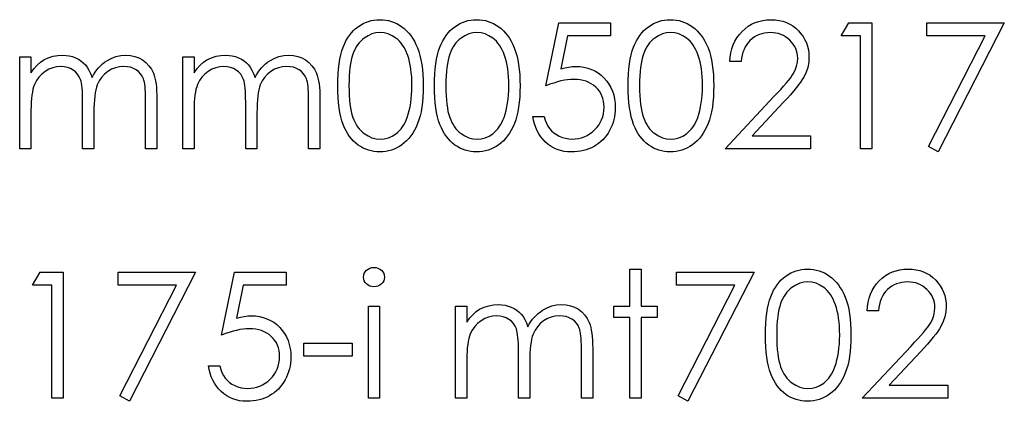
# Model space of a CAD drawing. Header units: inches. Extents: x -122 to 123, y -201 to 75.
# Tile 170 of 191: x -1.836 to -0.858, y 64.354 to 64.733. Entities that reach past the tile are written whole.
import ezdxf

# ---------------------------------------------------------------- set-up
doc = ezdxf.new("R2010")
doc.units = ezdxf.units.IN
doc.header["$MEASUREMENT"] = 0

msp = doc.modelspace()

# ---------------------------------------------------------------- linework, layer by layer
at = {"color": 7, "linetype": 'Continuous', "flags": 128}
for points in [[(-1.52008, 64.66686), (-1.52, 64.67287), (-1.51975, 64.67853), (-1.51933, 64.68386), (-1.51875, 64.68882), (-1.51802, 64.69343), (-1.5171, 64.69768), (-1.51602, 64.70159), (-1.51479, 64.70515), (-1.51342, 64.70843), (-1.51189, 64.71151), (-1.51021, 64.71436), (-1.50841, 64.71704), (-1.50648, 64.71949), (-1.50443, 64.72175), (-1.50222, 64.72378), (-1.49987, 64.72563), (-1.49742, 64.72726), (-1.49489, 64.72868), (-1.49231, 64.72989), (-1.48963, 64.73086), (-1.4869, 64.73164), (-1.48409, 64.73219), (-1.48124, 64.73251), (-1.47829, 64.73261), (-1.47829, 64.73261), (-1.47531, 64.73251), (-1.47238, 64.73219), (-1.46955, 64.73164), (-1.46677, 64.73086), (-1.46406, 64.72989), (-1.46143, 64.72868), (-1.45885, 64.72726), (-1.45637, 64.7256), (-1.454, 64.72375), (-1.45172, 64.72165), (-1.44959, 64.71934), (-1.44759, 64.71684), (-1.44571, 64.71409), (-1.44396, 64.71113), (-1.44235, 64.70795), (-1.44085, 64.70454), (-1.43952, 64.70089), (-1.43835, 64.69693), (-1.43737, 64.69268), (-1.43657, 64.68812), (-1.43594, 64.68326), (-1.43549, 64.67808), (-1.43524, 64.67262), (-1.43514, 64.66686), (-1.43514, 64.66686), (-1.43524, 64.66113), (-1.43549, 64.65569), (-1.43594, 64.65053), (-1.43654, 64.6457), (-1.43734, 64.64117), (-1.43832, 64.63694), (-1.43945, 64.63298), (-1.44077, 64.62935), (-1.44225, 64.62597), (-1.44385, 64.62281), (-1.44558, 64.61986), (-1.44746, 64.6171), (-1.44946, 64.61458), (-1.45162, 64.61227), (-1.4539, 64.61017), (-1.4563, 64.60829), (-1.4588, 64.60664), (-1.46138, 64.60519), (-1.46404, 64.60398), (-1.46674, 64.60298), (-1.46952, 64.60221), (-1.47238, 64.60166), (-1.47531, 64.6013), (-1.47829, 64.6012), (-1.47829, 64.6012), (-1.48124, 64.6013), (-1.48409, 64.60163), (-1.4869, 64.60218), (-1.4896, 64.60293), (-1.49226, 64.60388), (-1.49484, 64.60509), (-1.49734, 64.60649), (-1.49977, 64.60809), (-1.5021, 64.60992), (-1.5043, 64.61195), (-1.50635, 64.6142), (-1.50828, 64.61668), (-1.51009, 64.61933), (-1.51176, 64.62221), (-1.51332, 64.62532), (-1.51472, 64.62862), (-1.51597, 64.6322), (-1.51707, 64.63614), (-1.51797, 64.64042), (-1.51872, 64.64502), (-1.51933, 64.64996), (-1.51975, 64.65527), (-1.52, 64.6609), (-1.52008, 64.66686)], [(-1.42392, 64.66686), (-1.42385, 64.67287), (-1.4236, 64.67853), (-1.42317, 64.68386), (-1.4226, 64.68882), (-1.42187, 64.69343), (-1.42094, 64.69768), (-1.41987, 64.70159), (-1.41864, 64.70515), (-1.41726, 64.70843), (-1.41573, 64.71151), (-1.41406, 64.71436), (-1.41225, 64.71704), (-1.41033, 64.71949), (-1.40827, 64.72175), (-1.40607, 64.72378), (-1.40372, 64.72563), (-1.40126, 64.72726), (-1.39873, 64.72868), (-1.39615, 64.72989), (-1.39347, 64.73086), (-1.39074, 64.73164), (-1.38794, 64.73219), (-1.38509, 64.73251), (-1.38213, 64.73261), (-1.38213, 64.73261), (-1.37915, 64.73251), (-1.37622, 64.73219), (-1.37339, 64.73164), (-1.37061, 64.73086), (-1.36791, 64.72989), (-1.36528, 64.72868), (-1.3627, 64.72726), (-1.36022, 64.7256), (-1.35784, 64.72375), (-1.35556, 64.72165), (-1.35344, 64.71934), (-1.35143, 64.71684), (-1.34955, 64.71409), (-1.3478, 64.71113), (-1.3462, 64.70795), (-1.3447, 64.70454), (-1.34337, 64.70089), (-1.34219, 64.69693), (-1.34122, 64.69268), (-1.34041, 64.68812), (-1.33979, 64.68326), (-1.33934, 64.67808), (-1.33909, 64.67262), (-1.33899, 64.66686), (-1.33899, 64.66686), (-1.33909, 64.66113), (-1.33934, 64.65569), (-1.33979, 64.65053), (-1.34039, 64.6457), (-1.34119, 64.64117), (-1.34217, 64.63694), (-1.34329, 64.63298), (-1.34462, 64.62935), (-1.3461, 64.62597), (-1.3477, 64.62281), (-1.34943, 64.61986), (-1.35131, 64.6171), (-1.35331, 64.61458), (-1.35546, 64.61227), (-1.35774, 64.61017), (-1.36015, 64.60829), (-1.36265, 64.60664), (-1.36523, 64.60519), (-1.36788, 64.60398), (-1.37059, 64.60298), (-1.37337, 64.60221), (-1.37622, 64.60166), (-1.37915, 64.6013), (-1.38213, 64.6012), (-1.38213, 64.6012), (-1.38509, 64.6013), (-1.38794, 64.60163), (-1.39074, 64.60218), (-1.39345, 64.60293), (-1.3961, 64.60388), (-1.39868, 64.60509), (-1.40119, 64.60649), (-1.40362, 64.60809), (-1.40594, 64.60992), (-1.40815, 64.61195), (-1.4102, 64.6142), (-1.41213, 64.61668), (-1.41393, 64.61933), (-1.41561, 64.62221), (-1.41716, 64.62532), (-1.41856, 64.62862), (-1.41982, 64.6322), (-1.42092, 64.63614), (-1.42182, 64.64042), (-1.42257, 64.64502), (-1.42317, 64.64996), (-1.4236, 64.65527), (-1.42385, 64.6609), (-1.42392, 64.66686)], [(-1.24925, 64.72941), (-1.24924, 64.71659), (-1.24924, 64.71659), (-1.29176, 64.71659), (-1.29176, 64.71659), (-1.2985, 64.68371), (-1.2985, 64.68371), (-1.29452, 64.68476), (-1.29073, 64.68554), (-1.28715, 64.68599), (-1.28377, 64.68614), (-1.28377, 64.68614), (-1.27959, 64.68597), (-1.27559, 64.68541), (-1.27178, 64.68451), (-1.26815, 64.68326), (-1.26472, 64.68166), (-1.26149, 64.67968), (-1.25843, 64.67735), (-1.25555, 64.67465), (-1.25295, 64.67167), (-1.2507, 64.66851), (-1.24877, 64.66513), (-1.24722, 64.66158), (-1.24599, 64.6578), (-1.24514, 64.65381), (-1.24461, 64.64963), (-1.24444, 64.64525), (-1.24444, 64.64525), (-1.24454, 64.6422), (-1.24479, 64.63919), (-1.24524, 64.63626), (-1.24586, 64.63338), (-1.24666, 64.63058), (-1.24764, 64.62785), (-1.24882, 64.62517), (-1.25014, 64.62254), (-1.25162, 64.62003), (-1.25325, 64.61768), (-1.25498, 64.61548), (-1.25683, 64.61342), (-1.25883, 64.61152), (-1.26096, 64.60977), (-1.26319, 64.60817), (-1.26557, 64.60671), (-1.26805, 64.60541), (-1.27063, 64.60431), (-1.27328, 64.60336), (-1.27604, 64.60258), (-1.27889, 64.60198), (-1.28185, 64.60156), (-1.2849, 64.60128), (-1.28803, 64.6012), (-1.28803, 64.6012), (-1.29176, 64.60135), (-1.29534, 64.60183), (-1.29877, 64.60258), (-1.30205, 64.60366), (-1.30518, 64.60504), (-1.30816, 64.60674), (-1.31102, 64.60872), (-1.3137, 64.61102), (-1.31618, 64.61357), (-1.31838, 64.6163), (-1.32033, 64.61921), (-1.32204, 64.62231), (-1.32346, 64.62557), (-1.32461, 64.62902), (-1.32552, 64.63265), (-1.32617, 64.63646), (-1.32617, 64.63646), (-1.31495, 64.63646), (-1.31495, 64.63646), (-1.31405, 64.63291), (-1.3129, 64.62973), (-1.31147, 64.62687), (-1.30979, 64.62437), (-1.30781, 64.62216), (-1.30553, 64.62018), (-1.30295, 64.61841), (-1.30007, 64.61688), (-1.29702, 64.61563), (-1.29386, 64.61475), (-1.29066, 64.6142), (-1.28738, 64.61402), (-1.28738, 64.61402), (-1.28417, 64.61418), (-1.28109, 64.6146), (-1.27811, 64.6153), (-1.27526, 64.6163), (-1.27253, 64.61756), (-1.2699, 64.61913), (-1.2674, 64.62096), (-1.26499, 64.62309), (-1.26282, 64.62542), (-1.26091, 64.6279), (-1.25931, 64.63053), (-1.25798, 64.63328), (-1.25696, 64.63619), (-1.25623, 64.63922), (-1.2558, 64.6424), (-1.25565, 64.64573), (-1.25565, 64.64573), (-1.25578, 64.64873), (-1.25615, 64.65159), (-1.25681, 64.65429), (-1.25771, 64.65684), (-1.25886, 64.65927), (-1.26026, 64.66155), (-1.26194, 64.66368), (-1.26387, 64.66566), (-1.266, 64.66746), (-1.26832, 64.66901), (-1.2708, 64.67032), (-1.27346, 64.67142), (-1.27629, 64.67224), (-1.27929, 64.67284), (-1.28245, 64.67319), (-1.2858, 64.67332), (-1.2858, 64.67332), (-1.28871, 64.67322), (-1.29179, 64.67292), (-1.29499, 64.67242), (-1.29837, 64.67172), (-1.30188, 64.67082), (-1.30556, 64.66971), (-1.30936, 64.66841), (-1.31335, 64.66691), (-1.31335, 64.66691), (-1.30053, 64.72941), (-1.30053, 64.72941), (-1.24924, 64.72941)], [(-1.23162, 64.66686), (-1.23154, 64.67287), (-1.23129, 64.67853), (-1.23086, 64.68386), (-1.23029, 64.68882), (-1.22956, 64.69343), (-1.22864, 64.69768), (-1.22756, 64.70159), (-1.22633, 64.70515), (-1.22495, 64.70843), (-1.22343, 64.71151), (-1.22175, 64.71436), (-1.21995, 64.71704), (-1.21802, 64.71949), (-1.21597, 64.72175), (-1.21376, 64.72378), (-1.21141, 64.72563), (-1.20895, 64.72726), (-1.20643, 64.72868), (-1.20385, 64.72989), (-1.20117, 64.73086), (-1.19844, 64.73164), (-1.19563, 64.73219), (-1.19278, 64.73251), (-1.18982, 64.73261), (-1.18982, 64.73261), (-1.18684, 64.73251), (-1.18391, 64.73219), (-1.18108, 64.73164), (-1.17831, 64.73086), (-1.1756, 64.72989), (-1.17297, 64.72868), (-1.17039, 64.72726), (-1.16791, 64.7256), (-1.16553, 64.72375), (-1.16326, 64.72165), (-1.16113, 64.71934), (-1.15912, 64.71684), (-1.15725, 64.71409), (-1.15549, 64.71113), (-1.15389, 64.70795), (-1.15239, 64.70454), (-1.15106, 64.70089), (-1.14988, 64.69693), (-1.14891, 64.69268), (-1.14811, 64.68812), (-1.14748, 64.68326), (-1.14703, 64.67808), (-1.14678, 64.67262), (-1.14668, 64.66686), (-1.14668, 64.66686), (-1.14678, 64.66113), (-1.14703, 64.65569), (-1.14748, 64.65053), (-1.14808, 64.6457), (-1.14888, 64.64117), (-1.14986, 64.63694), (-1.15099, 64.63298), (-1.15231, 64.62935), (-1.15379, 64.62597), (-1.15539, 64.62281), (-1.15712, 64.61986), (-1.159, 64.6171), (-1.161, 64.61458), (-1.16316, 64.61227), (-1.16543, 64.61017), (-1.16784, 64.60829), (-1.17034, 64.60664), (-1.17292, 64.60519), (-1.17558, 64.60398), (-1.17828, 64.60298), (-1.18106, 64.60221), (-1.18391, 64.60166), (-1.18684, 64.6013), (-1.18982, 64.6012), (-1.18982, 64.6012), (-1.19278, 64.6013), (-1.19563, 64.60163), (-1.19844, 64.60218), (-1.20114, 64.60293), (-1.2038, 64.60388), (-1.20637, 64.60509), (-1.20888, 64.60649), (-1.21131, 64.60809), (-1.21364, 64.60992), (-1.21584, 64.61195), (-1.21789, 64.6142), (-1.21982, 64.61668), (-1.22162, 64.61933), (-1.2233, 64.62221), (-1.22485, 64.62532), (-1.22626, 64.62862), (-1.22751, 64.6322), (-1.22861, 64.63614), (-1.22951, 64.64042), (-1.23026, 64.64502), (-1.23086, 64.64996), (-1.23129, 64.65527), (-1.23154, 64.6609), (-1.23162, 64.66686)], [(-1.11944, 64.69095), (-1.13065, 64.69095), (-1.13065, 64.69095), (-1.13035, 64.69541), (-1.1297, 64.69966), (-1.12873, 64.70369), (-1.12737, 64.70755), (-1.1257, 64.71118), (-1.12367, 64.71464), (-1.12129, 64.71787), (-1.11856, 64.7209), (-1.11558, 64.72365), (-1.1124, 64.72603), (-1.10907, 64.72803), (-1.10559, 64.72969), (-1.10191, 64.73096), (-1.09808, 64.73189), (-1.09407, 64.73244), (-1.08989, 64.73261), (-1.08989, 64.73261), (-1.08578, 64.73244), (-1.08185, 64.73191), (-1.07814, 64.73106), (-1.07461, 64.72986), (-1.07131, 64.72828), (-1.0682, 64.72638), (-1.06527, 64.72415), (-1.06257, 64.72155), (-1.06012, 64.71872), (-1.05801, 64.71576), (-1.05621, 64.71268), (-1.05473, 64.7095), (-1.05361, 64.70617), (-1.05278, 64.70272), (-1.0523, 64.69916), (-1.05213, 64.69546), (-1.05213, 64.69546), (-1.05245, 64.69025), (-1.05343, 64.68521), (-1.05503, 64.68036), (-1.05731, 64.67565), (-1.05876, 64.67324), (-1.06052, 64.67062), (-1.06257, 64.66779), (-1.06492, 64.66478), (-1.0676, 64.66153), (-1.07056, 64.6581), (-1.07384, 64.65446), (-1.07742, 64.65061), (-1.07742, 64.65061), (-1.10869, 64.61723), (-1.10869, 64.61723), (-1.05053, 64.61723), (-1.05053, 64.61723), (-1.05053, 64.60441), (-1.05053, 64.60441), (-1.13546, 64.60441), (-1.13546, 64.60441), (-1.08698, 64.65614), (-1.08698, 64.65614), (-1.08345, 64.65985), (-1.08025, 64.6633), (-1.07737, 64.66651), (-1.07481, 64.66946), (-1.07259, 64.67219), (-1.07066, 64.67465), (-1.06908, 64.67688), (-1.0678, 64.67885), (-1.06585, 64.68261), (-1.06445, 64.68647), (-1.06362, 64.6904), (-1.06335, 64.69445), (-1.06335, 64.69445), (-1.06347, 64.69701), (-1.06385, 64.69946), (-1.06445, 64.70182), (-1.0653, 64.70409), (-1.06643, 64.7063), (-1.06778, 64.70838), (-1.06936, 64.71038), (-1.07121, 64.71231), (-1.07324, 64.71406), (-1.07537, 64.71559), (-1.07759, 64.71686), (-1.07995, 64.71792), (-1.08243, 64.71874), (-1.08498, 64.71932), (-1.08766, 64.71967), (-1.09046, 64.71979), (-1.09046, 64.71979), (-1.09339, 64.71967), (-1.0962, 64.71932), (-1.09888, 64.71872), (-1.10143, 64.71789), (-1.10386, 64.71684), (-1.10616, 64.71554), (-1.10834, 64.71398), (-1.1104, 64.71221), (-1.11227, 64.71023), (-1.11393, 64.70805), (-1.11538, 64.70567), (-1.11663, 64.70312), (-1.11766, 64.70036), (-1.11846, 64.69741), (-1.11906, 64.69428), (-1.11944, 64.69095)], [(-1.01274, 64.72941), (-0.98963, 64.72941), (-0.98963, 64.72941), (-0.98963, 64.60441), (-0.98963, 64.60441), (-1.00085, 64.60441), (-1.00085, 64.60441), (-1.00085, 64.71659), (-1.00085, 64.71659), (-1.02008, 64.71659), (-1.02008, 64.71659), (-1.01274, 64.72941)], [(-0.93514, 64.72941), (-0.85822, 64.72941), (-0.85822, 64.72941), (-0.92392, 64.6012), (-0.92392, 64.6012), (-0.93361, 64.60654), (-0.93361, 64.60654), (-0.8772, 64.71659), (-0.8772, 64.71659), (-0.93514, 64.71659), (-0.93514, 64.71659), (-0.93514, 64.72941)], [(-1.50886, 64.66691), (-1.50881, 64.6619), (-1.50861, 64.65719), (-1.50831, 64.65279), (-1.50791, 64.64873), (-1.50736, 64.64497), (-1.50671, 64.64152), (-1.50593, 64.63839), (-1.50503, 64.63558), (-1.504, 64.63301), (-1.50287, 64.6306), (-1.50165, 64.62835), (-1.5003, 64.62627), (-1.49882, 64.62434), (-1.49724, 64.62256), (-1.49554, 64.62096), (-1.49373, 64.61951), (-1.48993, 64.6171), (-1.48602, 64.6154), (-1.48202, 64.61438), (-1.47791, 64.61402), (-1.47791, 64.61402), (-1.47378, 64.61435), (-1.46977, 64.61538), (-1.46592, 64.61703), (-1.46218, 64.61938), (-1.46041, 64.62081), (-1.45875, 64.62239), (-1.4572, 64.62417), (-1.45575, 64.62609), (-1.45442, 64.62817), (-1.45319, 64.63045), (-1.45209, 64.63288), (-1.45109, 64.63548), (-1.45109, 64.63548), (-1.44999, 64.63884), (-1.44901, 64.64235), (-1.44821, 64.64603), (-1.44754, 64.64986), (-1.44704, 64.65386), (-1.44666, 64.65805), (-1.44643, 64.6624), (-1.44636, 64.66691), (-1.44636, 64.66691), (-1.44643, 64.67142), (-1.44661, 64.67572), (-1.44696, 64.67981), (-1.44741, 64.68369), (-1.44801, 64.68737), (-1.44871, 64.69082), (-1.44959, 64.69408), (-1.45057, 64.69713), (-1.45167, 64.69999), (-1.45287, 64.70262), (-1.45417, 64.70507), (-1.45557, 64.70732), (-1.45708, 64.70938), (-1.4587, 64.71123), (-1.46041, 64.71288), (-1.46221, 64.71434), (-1.46599, 64.71671), (-1.46985, 64.71844), (-1.47383, 64.71944), (-1.47791, 64.71979), (-1.47791, 64.71979), (-1.48204, 64.71944), (-1.48607, 64.71844), (-1.48995, 64.71671), (-1.49373, 64.71434), (-1.49554, 64.71291), (-1.49722, 64.71131), (-1.49879, 64.70953), (-1.50025, 64.7076), (-1.5016, 64.70552), (-1.50285, 64.70327), (-1.50398, 64.70086), (-1.505, 64.69828), (-1.5059, 64.69548), (-1.50668, 64.69235), (-1.50736, 64.68892), (-1.50788, 64.68514), (-1.50831, 64.68106), (-1.50861, 64.67668), (-1.50881, 64.67194), (-1.50886, 64.66691)], [(-1.41271, 64.66691), (-1.41266, 64.6619), (-1.41245, 64.65719), (-1.41215, 64.65279), (-1.41175, 64.64873), (-1.4112, 64.64497), (-1.41055, 64.64152), (-1.40978, 64.63839), (-1.40887, 64.63558), (-1.40785, 64.63301), (-1.40672, 64.6306), (-1.40549, 64.62835), (-1.40414, 64.62627), (-1.40266, 64.62434), (-1.40109, 64.62256), (-1.39938, 64.62096), (-1.39758, 64.61951), (-1.39377, 64.6171), (-1.38987, 64.6154), (-1.38586, 64.61438), (-1.38176, 64.61402), (-1.38176, 64.61402), (-1.37762, 64.61435), (-1.37362, 64.61538), (-1.36976, 64.61703), (-1.36603, 64.61938), (-1.36425, 64.62081), (-1.3626, 64.62239), (-1.36105, 64.62417), (-1.3596, 64.62609), (-1.35827, 64.62817), (-1.35704, 64.63045), (-1.35594, 64.63288), (-1.35494, 64.63548), (-1.35494, 64.63548), (-1.35384, 64.63884), (-1.35286, 64.64235), (-1.35206, 64.64603), (-1.35138, 64.64986), (-1.35088, 64.65386), (-1.35051, 64.65805), (-1.35028, 64.6624), (-1.35021, 64.66691), (-1.35021, 64.66691), (-1.35028, 64.67142), (-1.35046, 64.67572), (-1.35081, 64.67981), (-1.35126, 64.68369), (-1.35186, 64.68737), (-1.35256, 64.69082), (-1.35344, 64.69408), (-1.35441, 64.69713), (-1.35551, 64.69999), (-1.35672, 64.70262), (-1.35802, 64.70507), (-1.35942, 64.70732), (-1.36092, 64.70938), (-1.36255, 64.71123), (-1.36425, 64.71288), (-1.36606, 64.71434), (-1.36984, 64.71671), (-1.37369, 64.71844), (-1.37767, 64.71944), (-1.38176, 64.71979), (-1.38176, 64.71979), (-1.38589, 64.71944), (-1.38992, 64.71844), (-1.3938, 64.71671), (-1.39758, 64.71434), (-1.39938, 64.71291), (-1.40106, 64.71131), (-1.40264, 64.70953), (-1.40409, 64.7076), (-1.40544, 64.70552), (-1.4067, 64.70327), (-1.40782, 64.70086), (-1.40885, 64.69828), (-1.40975, 64.69548), (-1.41053, 64.69235), (-1.4112, 64.68892), (-1.41173, 64.68514), (-1.41215, 64.68106), (-1.41245, 64.67668), (-1.41266, 64.67194), (-1.41271, 64.66691)], [(-1.2204, 64.66691), (-1.22035, 64.6619), (-1.22015, 64.65719), (-1.21985, 64.65279), (-1.21945, 64.64873), (-1.21889, 64.64497), (-1.21824, 64.64152), (-1.21747, 64.63839), (-1.21657, 64.63558), (-1.21554, 64.63301), (-1.21441, 64.6306), (-1.21319, 64.62835), (-1.21183, 64.62627), (-1.21036, 64.62434), (-1.20878, 64.62256), (-1.20708, 64.62096), (-1.20527, 64.61951), (-1.20147, 64.6171), (-1.19756, 64.6154), (-1.19355, 64.61438), (-1.18945, 64.61402), (-1.18945, 64.61402), (-1.18532, 64.61435), (-1.18131, 64.61538), (-1.17745, 64.61703), (-1.17372, 64.61938), (-1.17194, 64.62081), (-1.17029, 64.62239), (-1.16874, 64.62417), (-1.16729, 64.62609), (-1.16596, 64.62817), (-1.16473, 64.63045), (-1.16363, 64.63288), (-1.16263, 64.63548), (-1.16263, 64.63548), (-1.16153, 64.63884), (-1.16055, 64.64235), (-1.15975, 64.64603), (-1.15907, 64.64986), (-1.15857, 64.65386), (-1.1582, 64.65805), (-1.15797, 64.6624), (-1.1579, 64.66691), (-1.1579, 64.66691), (-1.15797, 64.67142), (-1.15815, 64.67572), (-1.1585, 64.67981), (-1.15895, 64.68369), (-1.15955, 64.68737), (-1.16025, 64.69082), (-1.16113, 64.69408), (-1.1621, 64.69713), (-1.16321, 64.69999), (-1.16441, 64.70262), (-1.16571, 64.70507), (-1.16711, 64.70732), (-1.16861, 64.70938), (-1.17024, 64.71123), (-1.17194, 64.71288), (-1.17375, 64.71434), (-1.17753, 64.71671), (-1.18138, 64.71844), (-1.18537, 64.71944), (-1.18945, 64.71979), (-1.18945, 64.71979), (-1.19358, 64.71944), (-1.19761, 64.71844), (-1.20149, 64.71671), (-1.20527, 64.71434), (-1.20708, 64.71291), (-1.20875, 64.71131), (-1.21033, 64.70953), (-1.21178, 64.7076), (-1.21314, 64.70552), (-1.21439, 64.70327), (-1.21551, 64.70086), (-1.21654, 64.69828), (-1.21744, 64.69548), (-1.21822, 64.69235), (-1.21889, 64.68892), (-1.21942, 64.68514), (-1.21985, 64.68106), (-1.22015, 64.67668), (-1.22035, 64.67194), (-1.2204, 64.66691)], [(-1.83578, 64.69576), (-1.82456, 64.69576), (-1.82456, 64.69576), (-1.82456, 64.67988), (-1.82456, 64.67988), (-1.82146, 64.68399), (-1.8183, 64.68749), (-1.81512, 64.6904), (-1.81189, 64.69273), (-1.81189, 64.69273), (-1.80736, 64.69475), (-1.8027, 64.69621), (-1.79795, 64.69706), (-1.79306, 64.69736), (-1.79306, 64.69736), (-1.78976, 64.69718), (-1.78655, 64.69671), (-1.78342, 64.69588), (-1.78039, 64.69473), (-1.77751, 64.6933), (-1.77493, 64.69167), (-1.77261, 64.68982), (-1.77058, 64.68774), (-1.76875, 64.68534), (-1.76702, 64.68246), (-1.76544, 64.67913), (-1.76399, 64.6753), (-1.76399, 64.6753), (-1.76249, 64.67793), (-1.76089, 64.68038), (-1.75918, 64.68268), (-1.75741, 64.68481), (-1.75553, 64.68679), (-1.75358, 64.68859), (-1.75152, 64.69025), (-1.74937, 64.69172), (-1.74491, 64.69418), (-1.74025, 64.69596), (-1.73547, 64.69701), (-1.73049, 64.69736), (-1.73049, 64.69736), (-1.72591, 64.69706), (-1.7216, 64.69618), (-1.71757, 64.69468), (-1.71381, 64.6926), (-1.71043, 64.69), (-1.7075, 64.68692), (-1.70505, 64.68339), (-1.70307, 64.67935), (-1.70224, 64.6771), (-1.70154, 64.67457), (-1.70094, 64.67179), (-1.70044, 64.66874), (-1.70006, 64.66543), (-1.69979, 64.66185), (-1.69961, 64.658), (-1.69956, 64.65389), (-1.69956, 64.65389), (-1.69956, 64.60441), (-1.69956, 64.60441), (-1.71078, 64.60441), (-1.71078, 64.60441), (-1.71078, 64.65394), (-1.71078, 64.65394), (-1.71081, 64.65744), (-1.71091, 64.66067), (-1.71108, 64.6636), (-1.71131, 64.66626), (-1.71161, 64.66861), (-1.71198, 64.67069), (-1.71241, 64.67249), (-1.71291, 64.674), (-1.71416, 64.6766), (-1.71579, 64.67895), (-1.71779, 64.68101), (-1.72017, 64.68281), (-1.72285, 64.68426), (-1.72581, 64.68531), (-1.72899, 64.68594), (-1.73244, 64.68614), (-1.73244, 64.68614), (-1.73667, 64.68584), (-1.7407, 64.68489), (-1.74459, 64.68334), (-1.74827, 64.68113), (-1.75162, 64.67843), (-1.75448, 64.6753), (-1.75686, 64.67174), (-1.75876, 64.66779), (-1.75954, 64.66553), (-1.76021, 64.66293), (-1.76076, 64.65997), (-1.76124, 64.65667), (-1.76159, 64.65301), (-1.76186, 64.64901), (-1.76201, 64.64465), (-1.76206, 64.63994), (-1.76206, 64.63994), (-1.76206, 64.60441), (-1.76206, 64.60441), (-1.77328, 64.60441), (-1.77328, 64.60441), (-1.77328, 64.65086), (-1.77328, 64.65086), (-1.77331, 64.65479), (-1.77341, 64.65842), (-1.77358, 64.6617), (-1.77381, 64.66466), (-1.77411, 64.66729), (-1.77446, 64.66956), (-1.77488, 64.67154), (-1.77539, 64.67317), (-1.77661, 64.67597), (-1.77824, 64.67848), (-1.78027, 64.68068), (-1.78267, 64.68258), (-1.78538, 64.68414), (-1.78836, 64.68526), (-1.79156, 64.68592), (-1.79502, 64.68614), (-1.79502, 64.68614), (-1.79907, 64.68584), (-1.803, 64.68491), (-1.80681, 64.68339), (-1.81047, 64.68126), (-1.81382, 64.6786), (-1.81673, 64.67552), (-1.81916, 64.67204), (-1.82111, 64.66811), (-1.82191, 64.66591), (-1.82261, 64.66345), (-1.82321, 64.6607), (-1.82369, 64.65767), (-1.82409, 64.65439), (-1.82434, 64.65081), (-1.82451, 64.64698), (-1.82456, 64.64285), (-1.82456, 64.64285), (-1.82456, 64.60441), (-1.82456, 64.60441), (-1.83578, 64.60441), (-1.83578, 64.60441), (-1.83578, 64.69576)], [(-1.67392, 64.69576), (-1.66271, 64.69576), (-1.66271, 64.69576), (-1.66271, 64.67988), (-1.66271, 64.67988), (-1.6596, 64.68399), (-1.65645, 64.68749), (-1.65326, 64.6904), (-1.65003, 64.69273), (-1.65003, 64.69273), (-1.6455, 64.69475), (-1.64085, 64.69621), (-1.63609, 64.69706), (-1.6312, 64.69736), (-1.6312, 64.69736), (-1.6279, 64.69718), (-1.62469, 64.69671), (-1.62156, 64.69588), (-1.61853, 64.69473), (-1.61565, 64.6933), (-1.61308, 64.69167), (-1.61075, 64.68982), (-1.60872, 64.68774), (-1.60689, 64.68534), (-1.60516, 64.68246), (-1.60359, 64.67913), (-1.60213, 64.6753), (-1.60213, 64.6753), (-1.60063, 64.67793), (-1.59903, 64.68038), (-1.59733, 64.68268), (-1.59555, 64.68481), (-1.59367, 64.68679), (-1.59172, 64.68859), (-1.58966, 64.69025), (-1.58751, 64.69172), (-1.58305, 64.69418), (-1.5784, 64.69596), (-1.57361, 64.69701), (-1.56863, 64.69736), (-1.56863, 64.69736), (-1.56405, 64.69706), (-1.55974, 64.69618), (-1.55571, 64.69468), (-1.55195, 64.6926), (-1.54857, 64.69), (-1.54564, 64.68692), (-1.54319, 64.68339), (-1.54121, 64.67935), (-1.54038, 64.6771), (-1.53968, 64.67457), (-1.53908, 64.67179), (-1.53858, 64.66874), (-1.53821, 64.66543), (-1.53793, 64.66185), (-1.53776, 64.658), (-1.53771, 64.65389), (-1.53771, 64.65389), (-1.53771, 64.60441), (-1.53771, 64.60441), (-1.54892, 64.60441), (-1.54892, 64.60441), (-1.54892, 64.65394), (-1.54892, 64.65394), (-1.54895, 64.65744), (-1.54905, 64.66067), (-1.54922, 64.6636), (-1.54945, 64.66626), (-1.54975, 64.66861), (-1.55012, 64.67069), (-1.55055, 64.67249), (-1.55105, 64.674), (-1.5523, 64.6766), (-1.55393, 64.67895), (-1.55593, 64.68101), (-1.55831, 64.68281), (-1.56099, 64.68426), (-1.56395, 64.68531), (-1.56713, 64.68594), (-1.57058, 64.68614), (-1.57058, 64.68614), (-1.57481, 64.68584), (-1.57885, 64.68489), (-1.58273, 64.68334), (-1.58641, 64.68113), (-1.58976, 64.67843), (-1.59262, 64.6753), (-1.595, 64.67174), (-1.5969, 64.66779), (-1.59768, 64.66553), (-1.59835, 64.66293), (-1.5989, 64.65997), (-1.59938, 64.65667), (-1.59973, 64.65301), (-1.6, 64.64901), (-1.60016, 64.64465), (-1.60021, 64.63994), (-1.60021, 64.63994), (-1.60021, 64.60441), (-1.60021, 64.60441), (-1.61142, 64.60441), (-1.61142, 64.60441), (-1.61142, 64.65086), (-1.61142, 64.65086), (-1.61145, 64.65479), (-1.61155, 64.65842), (-1.61172, 64.6617), (-1.61195, 64.66466), (-1.61225, 64.66729), (-1.6126, 64.66956), (-1.61303, 64.67154), (-1.61353, 64.67317), (-1.61475, 64.67597), (-1.61638, 64.67848), (-1.61841, 64.68068), (-1.62081, 64.68258), (-1.62352, 64.68414), (-1.6265, 64.68526), (-1.6297, 64.68592), (-1.63316, 64.68614), (-1.63316, 64.68614), (-1.63721, 64.68584), (-1.64115, 64.68491), (-1.64495, 64.68339), (-1.64861, 64.68126), (-1.65196, 64.6786), (-1.65487, 64.67552), (-1.6573, 64.67204), (-1.65925, 64.66811), (-1.66005, 64.66591), (-1.66075, 64.66345), (-1.66135, 64.6607), (-1.66183, 64.65767), (-1.66223, 64.65439), (-1.66248, 64.65081), (-1.66266, 64.64698), (-1.66271, 64.64285), (-1.66271, 64.64285), (-1.66271, 64.60441), (-1.66271, 64.60441), (-1.67392, 64.60441), (-1.67392, 64.60441), (-1.67392, 64.69576)], [(-1.81563, 64.48171), (-1.79251, 64.48171), (-1.79251, 64.48171), (-1.79251, 64.35671), (-1.79251, 64.35671), (-1.80373, 64.35671), (-1.80373, 64.35671), (-1.80373, 64.46889), (-1.80373, 64.46889), (-1.82296, 64.46889), (-1.82296, 64.46889), (-1.81562, 64.48171)], [(-1.73803, 64.48171), (-1.6611, 64.48171), (-1.6611, 64.48171), (-1.72681, 64.3535), (-1.72681, 64.3535), (-1.7365, 64.35883), (-1.7365, 64.35883), (-1.68008, 64.46889), (-1.68008, 64.46889), (-1.73803, 64.46889), (-1.73803, 64.46889), (-1.73803, 64.48171)], [(-1.57136, 64.48171), (-1.57136, 64.46889), (-1.57136, 64.46889), (-1.61388, 64.46889), (-1.61388, 64.46889), (-1.62061, 64.43601), (-1.62061, 64.43601), (-1.61663, 64.43706), (-1.61285, 64.43784), (-1.60927, 64.43829), (-1.60589, 64.43844), (-1.60589, 64.43844), (-1.60171, 64.43826), (-1.5977, 64.43771), (-1.59389, 64.43681), (-1.59026, 64.43556), (-1.58683, 64.43395), (-1.5836, 64.43198), (-1.58055, 64.42965), (-1.57767, 64.42694), (-1.57506, 64.42396), (-1.57281, 64.42081), (-1.57088, 64.41743), (-1.56933, 64.41387), (-1.5681, 64.41009), (-1.56725, 64.40611), (-1.56673, 64.40193), (-1.56655, 64.39755), (-1.56655, 64.39755), (-1.56665, 64.39449), (-1.5669, 64.39149), (-1.56735, 64.38856), (-1.56798, 64.38568), (-1.56878, 64.38287), (-1.56976, 64.38014), (-1.57093, 64.37746), (-1.57226, 64.37484), (-1.57374, 64.37233), (-1.57537, 64.36998), (-1.57709, 64.36777), (-1.57895, 64.36572), (-1.58095, 64.36382), (-1.58308, 64.36206), (-1.58531, 64.36046), (-1.58769, 64.35901), (-1.59016, 64.35771), (-1.59274, 64.35661), (-1.5954, 64.35565), (-1.59815, 64.35488), (-1.60101, 64.35428), (-1.60396, 64.35385), (-1.60702, 64.35358), (-1.61015, 64.3535), (-1.61015, 64.3535), (-1.61388, 64.35365), (-1.61746, 64.35413), (-1.62089, 64.35488), (-1.62417, 64.35595), (-1.6273, 64.35733), (-1.63028, 64.35903), (-1.63313, 64.36101), (-1.63581, 64.36332), (-1.63829, 64.36587), (-1.64049, 64.3686), (-1.64245, 64.3715), (-1.64415, 64.37461), (-1.64558, 64.37787), (-1.64673, 64.38132), (-1.64763, 64.38495), (-1.64828, 64.38876), (-1.64828, 64.38876), (-1.63706, 64.38876), (-1.63706, 64.38876), (-1.63616, 64.3852), (-1.63501, 64.38202), (-1.63358, 64.37917), (-1.63191, 64.37666), (-1.62993, 64.37446), (-1.62765, 64.37248), (-1.62507, 64.3707), (-1.62219, 64.36918), (-1.61914, 64.36792), (-1.61598, 64.36705), (-1.61278, 64.3665), (-1.60949, 64.36632), (-1.60949, 64.36632), (-1.60629, 64.36647), (-1.60321, 64.3669), (-1.60023, 64.3676), (-1.59738, 64.3686), (-1.59465, 64.36985), (-1.59202, 64.37143), (-1.58951, 64.37326), (-1.58711, 64.37539), (-1.58493, 64.37771), (-1.58303, 64.38019), (-1.58143, 64.38282), (-1.5801, 64.38558), (-1.57907, 64.38848), (-1.57835, 64.39151), (-1.57792, 64.39469), (-1.57777, 64.39802), (-1.57777, 64.39802), (-1.57789, 64.40103), (-1.57827, 64.40388), (-1.57892, 64.40659), (-1.57982, 64.40914), (-1.58097, 64.41157), (-1.58238, 64.41385), (-1.58405, 64.41598), (-1.58598, 64.41795), (-1.58811, 64.41976), (-1.59044, 64.42131), (-1.59292, 64.42261), (-1.59557, 64.42371), (-1.5984, 64.42454), (-1.60141, 64.42514), (-1.60456, 64.42549), (-1.60792, 64.42562), (-1.60792, 64.42562), (-1.61082, 64.42552), (-1.6139, 64.42522), (-1.61711, 64.42471), (-1.62049, 64.42401), (-1.62399, 64.42311), (-1.62767, 64.42201), (-1.63148, 64.42071), (-1.63546, 64.41921), (-1.63546, 64.41921), (-1.62264, 64.48171), (-1.62264, 64.48171), (-1.57136, 64.48171)], [(-1.48407, 64.48651), (-1.48199, 64.48634), (-1.48006, 64.48581), (-1.47829, 64.48491), (-1.47668, 64.48368), (-1.47533, 64.48221), (-1.47438, 64.48055), (-1.4738, 64.47878), (-1.4736, 64.47685), (-1.4736, 64.47685), (-1.4738, 64.47497), (-1.47438, 64.47322), (-1.47533, 64.47159), (-1.47668, 64.47011), (-1.47829, 64.46889), (-1.48006, 64.46798), (-1.48199, 64.46746), (-1.48407, 64.46728), (-1.48407, 64.46728), (-1.48612, 64.46746), (-1.488, 64.46798), (-1.48978, 64.46889), (-1.49138, 64.47011), (-1.49271, 64.47159), (-1.49366, 64.47322), (-1.49424, 64.47497), (-1.49444, 64.47685), (-1.49444, 64.47685), (-1.49424, 64.47878), (-1.49366, 64.48055), (-1.49271, 64.48221), (-1.49138, 64.48368), (-1.48978, 64.48491), (-1.488, 64.48581), (-1.48612, 64.48634), (-1.48407, 64.48651)], [(-1.23001, 64.48491), (-1.21879, 64.48491), (-1.21879, 64.48491), (-1.21879, 64.44805), (-1.21879, 64.44805), (-1.20277, 64.44805), (-1.20277, 64.44805), (-1.20277, 64.43683), (-1.20277, 64.43683), (-1.21879, 64.43683), (-1.21879, 64.43683), (-1.21879, 64.35671), (-1.21879, 64.35671), (-1.23001, 64.35671), (-1.23001, 64.35671), (-1.23001, 64.43683), (-1.23001, 64.43683), (-1.24604, 64.43683), (-1.24604, 64.43683), (-1.24604, 64.44805), (-1.24604, 64.44805), (-1.23001, 64.44805), (-1.23001, 64.44805), (-1.23001, 64.48491)], [(-1.18354, 64.48171), (-1.10662, 64.48171), (-1.10662, 64.48171), (-1.17232, 64.3535), (-1.17232, 64.3535), (-1.18201, 64.35883), (-1.18201, 64.35883), (-1.1256, 64.46889), (-1.1256, 64.46889), (-1.18354, 64.46889), (-1.18354, 64.46889), (-1.18354, 64.48171)], [(-1.0954, 64.41916), (-1.09532, 64.42517), (-1.09507, 64.43082), (-1.09465, 64.43616), (-1.09407, 64.44112), (-1.09334, 64.44572), (-1.09242, 64.44998), (-1.09134, 64.45389), (-1.09011, 64.45744), (-1.08874, 64.46072), (-1.08721, 64.4638), (-1.08553, 64.46666), (-1.08373, 64.46934), (-1.0818, 64.47179), (-1.07975, 64.47404), (-1.07754, 64.47607), (-1.07519, 64.47793), (-1.07274, 64.47955), (-1.07021, 64.48098), (-1.06763, 64.48218), (-1.06495, 64.48316), (-1.06222, 64.48393), (-1.05941, 64.48449), (-1.05656, 64.48481), (-1.05361, 64.48491), (-1.05361, 64.48491), (-1.05063, 64.48481), (-1.0477, 64.48449), (-1.04487, 64.48393), (-1.04209, 64.48316), (-1.03938, 64.48218), (-1.03675, 64.48098), (-1.03417, 64.47955), (-1.0317, 64.4779), (-1.02932, 64.47605), (-1.02704, 64.47394), (-1.02491, 64.47164), (-1.02291, 64.46914), (-1.02103, 64.46638), (-1.01928, 64.46343), (-1.01767, 64.46025), (-1.01617, 64.45684), (-1.01484, 64.45319), (-1.01367, 64.44923), (-1.01269, 64.44497), (-1.01189, 64.44042), (-1.01126, 64.43556), (-1.01081, 64.43037), (-1.01056, 64.42492), (-1.01046, 64.41916), (-1.01046, 64.41916), (-1.01056, 64.41342), (-1.01081, 64.40799), (-1.01126, 64.40283), (-1.01186, 64.398), (-1.01267, 64.39346), (-1.01364, 64.38923), (-1.01477, 64.38528), (-1.0161, 64.38165), (-1.01757, 64.37827), (-1.01918, 64.37511), (-1.0209, 64.37216), (-1.02278, 64.3694), (-1.02478, 64.36687), (-1.02694, 64.36457), (-1.02922, 64.36247), (-1.03162, 64.36059), (-1.03412, 64.35893), (-1.0367, 64.35748), (-1.03936, 64.35628), (-1.04206, 64.35528), (-1.04484, 64.3545), (-1.0477, 64.35395), (-1.05063, 64.3536), (-1.05361, 64.3535), (-1.05361, 64.3535), (-1.05656, 64.3536), (-1.05941, 64.35393), (-1.06222, 64.35448), (-1.06492, 64.35523), (-1.06758, 64.35618), (-1.07016, 64.35738), (-1.07266, 64.35878), (-1.07509, 64.36039), (-1.07742, 64.36221), (-1.07962, 64.36424), (-1.08168, 64.3665), (-1.0836, 64.36898), (-1.08541, 64.37163), (-1.08708, 64.37451), (-1.08864, 64.37761), (-1.09004, 64.38092), (-1.09129, 64.3845), (-1.09239, 64.38843), (-1.09329, 64.39271), (-1.09405, 64.39732), (-1.09465, 64.40225), (-1.09507, 64.40756), (-1.09532, 64.4132), (-1.0954, 64.41916)], [(-0.98322, 64.44324), (-0.99444, 64.44324), (-0.99444, 64.44324), (-0.99414, 64.4477), (-0.99348, 64.45196), (-0.99251, 64.45599), (-0.99116, 64.45985), (-0.98948, 64.46348), (-0.98745, 64.46693), (-0.98507, 64.47016), (-0.98234, 64.47319), (-0.97936, 64.47595), (-0.97618, 64.47833), (-0.97285, 64.48033), (-0.96937, 64.48198), (-0.96569, 64.48326), (-0.96186, 64.48419), (-0.95785, 64.48474), (-0.95367, 64.48491), (-0.95367, 64.48491), (-0.94956, 64.48474), (-0.94563, 64.48421), (-0.94193, 64.48336), (-0.9384, 64.48216), (-0.93509, 64.48058), (-0.93199, 64.47868), (-0.92906, 64.47645), (-0.92635, 64.47384), (-0.9239, 64.47101), (-0.92179, 64.46806), (-0.91999, 64.46498), (-0.91851, 64.4618), (-0.91739, 64.45847), (-0.91656, 64.45501), (-0.91609, 64.45146), (-0.91591, 64.44775), (-0.91591, 64.44775), (-0.91624, 64.44254), (-0.91721, 64.43751), (-0.91881, 64.43265), (-0.92109, 64.42795), (-0.92255, 64.42554), (-0.9243, 64.42291), (-0.92635, 64.42008), (-0.92871, 64.41708), (-0.93138, 64.41382), (-0.93434, 64.41039), (-0.93762, 64.40676), (-0.9412, 64.40291), (-0.9412, 64.40291), (-0.97248, 64.36953), (-0.97248, 64.36953), (-0.91431, 64.36953), (-0.91431, 64.36953), (-0.91431, 64.35671), (-0.91431, 64.35671), (-0.99924, 64.35671), (-0.99924, 64.35671), (-0.95077, 64.40844), (-0.95077, 64.40844), (-0.94724, 64.41214), (-0.94403, 64.4156), (-0.94115, 64.41881), (-0.9386, 64.42176), (-0.93637, 64.42449), (-0.93444, 64.42694), (-0.93286, 64.42917), (-0.93159, 64.43115), (-0.92963, 64.43491), (-0.92823, 64.43876), (-0.9274, 64.44269), (-0.92713, 64.44675), (-0.92713, 64.44675), (-0.92725, 64.4493), (-0.92763, 64.45176), (-0.92823, 64.45411), (-0.92908, 64.45639), (-0.93021, 64.45859), (-0.93156, 64.46067), (-0.93314, 64.46268), (-0.93499, 64.4646), (-0.93702, 64.46636), (-0.93915, 64.46788), (-0.94138, 64.46916), (-0.94373, 64.47021), (-0.94621, 64.47104), (-0.94876, 64.47162), (-0.95144, 64.47197), (-0.95425, 64.47209), (-0.95425, 64.47209), (-0.95718, 64.47197), (-0.95998, 64.47162), (-0.96266, 64.47101), (-0.96521, 64.47019), (-0.96764, 64.46914), (-0.96995, 64.46783), (-0.97213, 64.46628), (-0.97418, 64.4645), (-0.97606, 64.46253), (-0.97771, 64.46035), (-0.97916, 64.45797), (-0.98041, 64.45541), (-0.98144, 64.45266), (-0.98224, 64.4497), (-0.98284, 64.44657), (-0.98322, 64.44324)], [(-1.08418, 64.41921), (-1.08413, 64.4142), (-1.08393, 64.40949), (-1.08363, 64.40508), (-1.08323, 64.40103), (-1.08268, 64.39727), (-1.08203, 64.39382), (-1.08125, 64.39069), (-1.08035, 64.38788), (-1.07932, 64.3853), (-1.07819, 64.3829), (-1.07697, 64.38064), (-1.07562, 64.37857), (-1.07414, 64.37664), (-1.07256, 64.37486), (-1.07086, 64.37326), (-1.06906, 64.37181), (-1.06525, 64.3694), (-1.06134, 64.3677), (-1.05734, 64.36667), (-1.05323, 64.36632), (-1.05323, 64.36632), (-1.0491, 64.36665), (-1.04509, 64.36767), (-1.04124, 64.36933), (-1.0375, 64.37168), (-1.03573, 64.37311), (-1.03407, 64.37468), (-1.03252, 64.37646), (-1.03107, 64.37839), (-1.02974, 64.38047), (-1.02852, 64.38275), (-1.02741, 64.38518), (-1.02641, 64.38778), (-1.02641, 64.38778), (-1.02531, 64.39114), (-1.02433, 64.39464), (-1.02353, 64.39832), (-1.02286, 64.40215), (-1.02236, 64.40616), (-1.02198, 64.41034), (-1.02175, 64.4147), (-1.02168, 64.41921), (-1.02168, 64.41921), (-1.02175, 64.42371), (-1.02193, 64.42802), (-1.02228, 64.4321), (-1.02273, 64.43598), (-1.02333, 64.43966), (-1.02403, 64.44312), (-1.02491, 64.44637), (-1.02589, 64.44943), (-1.02699, 64.45228), (-1.02819, 64.45491), (-1.02949, 64.45737), (-1.03089, 64.45962), (-1.0324, 64.46167), (-1.03402, 64.46353), (-1.03573, 64.46518), (-1.03753, 64.46663), (-1.04131, 64.46901), (-1.04517, 64.47074), (-1.04915, 64.47174), (-1.05323, 64.47209), (-1.05323, 64.47209), (-1.05736, 64.47174), (-1.06139, 64.47074), (-1.06527, 64.46901), (-1.06906, 64.46663), (-1.07086, 64.4652), (-1.07254, 64.4636), (-1.07411, 64.46182), (-1.07557, 64.4599), (-1.07692, 64.45782), (-1.07817, 64.45556), (-1.0793, 64.45316), (-1.08032, 64.45058), (-1.08122, 64.44778), (-1.082, 64.44465), (-1.08268, 64.44122), (-1.0832, 64.43744), (-1.08363, 64.43335), (-1.08393, 64.42897), (-1.08413, 64.42424), (-1.08418, 64.41921)], [(-1.48963, 64.44805), (-1.47841, 64.44805), (-1.47841, 64.44805), (-1.47841, 64.35671), (-1.47841, 64.35671), (-1.48963, 64.35671), (-1.48963, 64.35671), (-1.48963, 64.44805)], [(-1.40309, 64.44805), (-1.39187, 64.44805), (-1.39187, 64.44805), (-1.39187, 64.43218), (-1.39187, 64.43218), (-1.38877, 64.43628), (-1.38561, 64.43979), (-1.38243, 64.44269), (-1.3792, 64.44502), (-1.3792, 64.44502), (-1.37467, 64.44705), (-1.37001, 64.4485), (-1.36525, 64.44935), (-1.36037, 64.44965), (-1.36037, 64.44965), (-1.35707, 64.44948), (-1.35386, 64.449), (-1.35073, 64.44818), (-1.3477, 64.44703), (-1.34482, 64.4456), (-1.34224, 64.44397), (-1.33991, 64.44212), (-1.33789, 64.44004), (-1.33606, 64.43764), (-1.33433, 64.43476), (-1.33275, 64.43143), (-1.3313, 64.42759), (-1.3313, 64.42759), (-1.3298, 64.43022), (-1.32819, 64.43268), (-1.32649, 64.43498), (-1.32471, 64.43711), (-1.32284, 64.43909), (-1.32088, 64.44089), (-1.31883, 64.44254), (-1.31668, 64.44402), (-1.31222, 64.44647), (-1.30756, 64.44825), (-1.30278, 64.4493), (-1.2978, 64.44965), (-1.2978, 64.44965), (-1.29321, 64.44935), (-1.28891, 64.44848), (-1.28488, 64.44698), (-1.28112, 64.4449), (-1.27774, 64.44229), (-1.27481, 64.43921), (-1.27236, 64.43568), (-1.27038, 64.43165), (-1.26955, 64.4294), (-1.26885, 64.42687), (-1.26825, 64.42409), (-1.26775, 64.42103), (-1.26737, 64.41773), (-1.2671, 64.41415), (-1.26692, 64.41029), (-1.26687, 64.40619), (-1.26687, 64.40619), (-1.26687, 64.35671), (-1.26687, 64.35671), (-1.27809, 64.35671), (-1.27809, 64.35671), (-1.27809, 64.40624), (-1.27809, 64.40624), (-1.27811, 64.40974), (-1.27821, 64.41297), (-1.27839, 64.4159), (-1.27862, 64.41856), (-1.27892, 64.42091), (-1.27929, 64.42299), (-1.27972, 64.42479), (-1.28022, 64.42629), (-1.28147, 64.4289), (-1.2831, 64.43125), (-1.2851, 64.4333), (-1.28748, 64.43511), (-1.29016, 64.43656), (-1.29311, 64.43761), (-1.29629, 64.43824), (-1.29975, 64.43844), (-1.29975, 64.43844), (-1.30398, 64.43814), (-1.30801, 64.43718), (-1.31189, 64.43563), (-1.31557, 64.43343), (-1.31893, 64.43072), (-1.32178, 64.42759), (-1.32416, 64.42404), (-1.32607, 64.42008), (-1.32684, 64.41783), (-1.32752, 64.41522), (-1.32807, 64.41227), (-1.32855, 64.40896), (-1.3289, 64.40531), (-1.32917, 64.4013), (-1.32932, 64.39695), (-1.32937, 64.39224), (-1.32937, 64.39224), (-1.32937, 64.35671), (-1.32937, 64.35671), (-1.34059, 64.35671), (-1.34059, 64.35671), (-1.34059, 64.40316), (-1.34059, 64.40316), (-1.34061, 64.40709), (-1.34071, 64.41072), (-1.34089, 64.414), (-1.34112, 64.41695), (-1.34142, 64.41958), (-1.34177, 64.42186), (-1.34219, 64.42384), (-1.34269, 64.42547), (-1.34392, 64.42827), (-1.34555, 64.43077), (-1.34758, 64.43298), (-1.34998, 64.43488), (-1.35268, 64.43643), (-1.35566, 64.43756), (-1.35887, 64.43821), (-1.36232, 64.43844), (-1.36232, 64.43844), (-1.36638, 64.43814), (-1.37031, 64.43721), (-1.37412, 64.43568), (-1.37777, 64.43355), (-1.38113, 64.4309), (-1.38403, 64.42782), (-1.38646, 64.42434), (-1.38842, 64.42041), (-1.38922, 64.4182), (-1.38992, 64.41575), (-1.39052, 64.413), (-1.391, 64.40997), (-1.3914, 64.40669), (-1.39165, 64.40311), (-1.39182, 64.39927), (-1.39187, 64.39514), (-1.39187, 64.39514), (-1.39187, 64.35671), (-1.39187, 64.35671), (-1.40309, 64.35671), (-1.40309, 64.35671), (-1.40309, 64.44805)], [(-1.55373, 64.41119), (-1.50565, 64.41119), (-1.50565, 64.41119), (-1.50565, 64.39837), (-1.50565, 64.39837), (-1.55373, 64.39837), (-1.55373, 64.39837), (-1.55373, 64.41119)]]:
    msp.add_lwpolyline(points, dxfattribs=at)

doc.saveas('drawing.dxf')
